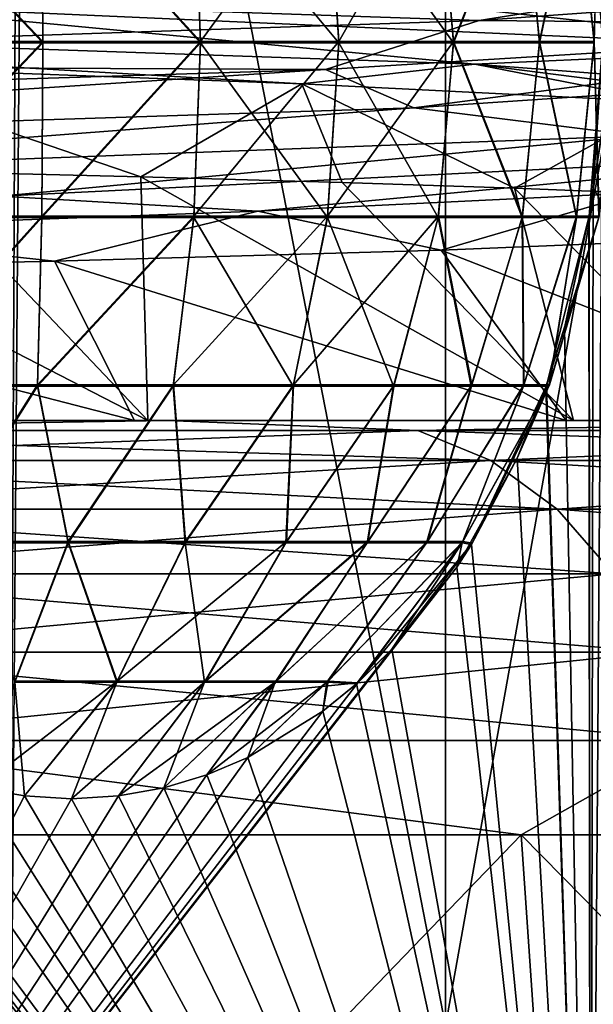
# Model space of a CAD drawing. Header units: metres. Extents: x -24 to 24, y -69 to 184.
# Tile 137 of 256: x 15.134 to 15.893, y -67.772 to -66.47. Entities that reach past the tile are written whole.
import ezdxf

# ---------------------------------------------------------------- set-up
doc = ezdxf.new("R2010")
doc.units = ezdxf.units.M
for name, color, linetype in [('149', 7, 'CONTINUOUS'), ('150', 7, 'CONTINUOUS'), ('363', 7, 'CONTINUOUS'), ('364', 7, 'CONTINUOUS'), ('367', 7, 'CONTINUOUS'), ('369', 7, 'CONTINUOUS'), ('3980', 7, 'CONTINUOUS'), ('3983', 7, 'CONTINUOUS'), ('3986', 7, 'CONTINUOUS'), ('3987', 7, 'CONTINUOUS'), ('43', 7, 'CONTINUOUS'), ('44', 7, 'CONTINUOUS'), ('5', 7, 'CONTINUOUS'), ('562', 2, 'CONTINUOUS'), ('570', 2, 'CONTINUOUS'), ('72', 7, 'CONTINUOUS'), ('73', 7, 'CONTINUOUS')]:
    doc.layers.add(name, color=color, linetype=linetype)

msp = doc.modelspace()

# ---------------------------------------------------------------- linework, layer by layer
at = {"layer": '149'}
for points in [[(16.411412, -66.470633, -2.442747), (15.481139, -66.362017, -5.991187), (15.343358, -66.412691, -6.315285)], [(16.467764, -66.420015, -2.09111), (15.481139, -66.362017, -5.991187), (16.411412, -66.470633, -2.442747)], [(15.010634, -66.446566, 7.018426), (16.260889, -66.388366, 3.18762), (15.741798, -66.471188, 5.244071)], [(15.741798, -66.471188, 5.244071), (16.260889, -66.388366, 3.18762), (16.540502, -66.413288, 1.310063)], [(16.205754, -66.50798, -3.456199), (15.343358, -66.412691, -6.315285), (14.905186, -66.450204, -7.239283)], [(16.411412, -66.470633, -2.442747), (15.343358, -66.412691, -6.315285), (16.205754, -66.50798, -3.456199)], [(15.741798, -66.471188, 5.244071), (16.540502, -66.413288, 1.310063), (16.487214, -66.478014, 1.931781)], [(14.021682, -66.529088, 8.871129), (15.010634, -66.446566, 7.018426), (15.741798, -66.471188, 5.244071)], [(15.73603, -66.528823, -5.080647), (14.905186, -66.450204, -7.239283), (14.04615, -66.470672, -8.725898)], [(16.205754, -66.50798, -3.456199), (14.905186, -66.450204, -7.239283), (15.73603, -66.528823, -5.080647)], [(15.507182, -66.555029, -5.612208), (14.04615, -66.470672, -8.725898), (14.864648, -66.530996, -7.142256)], [(15.73603, -66.528823, -5.080647), (14.04615, -66.470672, -8.725898), (15.507182, -66.555029, -5.612208)], [(14.021682, -66.529088, 8.871129), (15.741798, -66.471188, 5.244071), (15.538346, -66.536012, 5.841217)], [(15.538346, -66.536012, 5.841217), (15.741798, -66.471188, 5.244071), (16.487214, -66.478014, 1.931781)], [(15.538346, -66.536012, 5.841217), (16.487214, -66.478014, 1.931781), (15.65535, -66.586516, 5.496499)], [(15.65535, -66.586516, 5.496499), (16.487214, -66.478014, 1.931781), (16.517482, -66.528574, 1.572978)], [(16.496861, -66.586974, -1.135436), (16.205754, -66.50798, -3.456199), (15.73603, -66.528823, -5.080647)], [(13.676888, -66.59401, 9.407589), (14.021682, -66.529088, 8.871129), (15.538346, -66.536012, 5.841217)], [(15.992694, -66.579062, -4.025332), (15.73603, -66.528823, -5.080647), (15.507182, -66.555029, -5.612208)], [(15.65535, -66.586516, 5.496499), (16.517482, -66.528574, 1.572978), (15.952521, -66.623532, 4.482059)], [(16.316269, -66.603095, -2.397697), (15.73603, -66.528823, -5.080647), (15.992694, -66.579062, -4.025332)], [(16.496861, -66.586974, -1.135436), (15.73603, -66.528823, -5.080647), (16.316269, -66.603095, -2.397697)], [(13.676888, -66.59401, 9.407589), (15.538346, -66.536012, 5.841217), (13.875551, -66.644457, 9.097833)], [(13.875551, -66.644457, 9.097833), (15.538346, -66.536012, 5.841217), (15.65535, -66.586516, 5.496499)], [(13.875551, -66.644457, 9.097833), (15.65535, -66.586516, 5.496499), (14.413479, -66.681308, 8.174558)], [(14.413479, -66.681308, 8.174558), (15.65535, -66.586516, 5.496499), (15.952521, -66.623532, 4.482059)], [(14.413479, -66.681308, 8.174558), (15.952521, -66.623532, 4.482059), (15.109197, -66.703277, 6.719211)], [(15.109197, -66.703277, 6.719211), (15.952521, -66.623532, 4.482059), (16.283722, -66.645126, 2.87681)], [(15.109197, -66.703277, 6.719211), (16.283722, -66.645126, 2.87681), (15.449167, -66.72326, 5.769993)], [(15.449167, -66.72326, 5.769993), (16.283722, -66.645126, 2.87681), (15.95083, -66.699227, 4.188149)], [(14.791069, -66.747293, 7.293412), (15.109197, -66.703277, 6.719211), (15.449167, -66.72326, 5.769993)]]:
    msp.add_3dface(points, dxfattribs=at)
at = {"layer": '150'}
for points in [[(15.294532, -66.677862, -5.571927), (15.507182, -66.555029, -5.612208), (14.864648, -66.530996, -7.142256)], [(14.99029, -66.670302, -6.325679), (15.294532, -66.677862, -5.571927), (14.864648, -66.530996, -7.142256)], [(15.294532, -66.677862, -5.571927), (15.56066, -66.685415, -4.804256), (15.507182, -66.555029, -5.612208)], [(15.78835, -66.692971, -4.02358), (15.992694, -66.579062, -4.025332), (15.507182, -66.555029, -5.612208)], [(15.56066, -66.685415, -4.804256), (15.78835, -66.692971, -4.02358), (15.507182, -66.555029, -5.612208)], [(15.78835, -66.692971, -4.02358), (15.976921, -66.700529, -3.231957), (15.992694, -66.579062, -4.025332)], [(15.691206, -66.77462, 4.681295), (15.449167, -66.72326, 5.769993), (15.95083, -66.699227, 4.188149)], [(16.055322, -66.759994, 3.142661), (15.691206, -66.77462, 4.681295), (15.95083, -66.699227, 4.188149)], [(15.180082, -66.78924, 6.178396), (14.791069, -66.747293, 7.293412), (15.449167, -66.72326, 5.769993)], [(15.691206, -66.77462, 4.681295), (15.180082, -66.78924, 6.178396), (15.449167, -66.72326, 5.769993)], [(15.180082, -66.78924, 6.178396), (14.526611, -66.803855, 7.619995), (14.791069, -66.747293, 7.293412)]]:
    msp.add_3dface(points, dxfattribs=at)
at = {"layer": '363'}
for points in [[(15.164924, -66.499073, -15.821371), (14.938804, -66.499073, -15.893761), (14.945446, -66.268364, -15.870099)], [(15.163451, -66.268364, -15.798422), (15.164924, -66.499073, -15.821371), (14.945446, -66.268364, -15.870099)], [(15.364319, -66.268364, -15.687445), (15.373277, -66.499073, -15.707532), (15.163451, -66.268364, -15.798422)], [(15.373277, -66.499073, -15.707532), (15.164924, -66.499073, -15.821371), (15.163451, -66.268364, -15.798422)], [(15.541039, -66.268364, -15.541042), (15.373277, -66.499073, -15.707532), (15.364319, -66.268364, -15.687445)], [(15.556347, -66.499073, -15.556351), (15.373277, -66.499073, -15.707532), (15.541039, -66.268364, -15.541042)], [(15.687443, -66.268364, -15.364323), (15.556347, -66.499073, -15.556351), (15.541039, -66.268364, -15.541042)], [(15.707529, -66.499073, -15.373282), (15.556347, -66.499073, -15.556351), (15.687443, -66.268364, -15.364323)], [(15.798421, -66.268364, -15.163455), (15.707529, -66.499073, -15.373282), (15.687443, -66.268364, -15.364323)], [(15.821369, -66.499073, -15.16493), (15.707529, -66.499073, -15.373282), (15.798421, -66.268364, -15.163455)], [(15.870098, -66.268364, -14.94545), (15.821369, -66.499073, -15.16493), (15.798421, -66.268364, -15.163455)], [(15.89376, -66.499073, -14.93881), (15.821369, -66.499073, -15.16493), (15.870098, -66.268364, -14.94545)], [(15.899975, -66.268364, -14.717917), (15.89376, -66.499073, -14.93881), (15.870098, -66.268364, -14.94545)], [(15.886644, -66.268122, -14.486702), (15.92209, -66.499073, -14.703082), (15.899975, -66.268364, -14.717917)], [(15.892545, -66.307779, -14.480229), (15.92209, -66.499073, -14.703082), (15.886644, -66.268122, -14.486702)], [(15.164924, -66.499073, -15.821371), (14.945316, -66.729814, -15.87048), (14.938804, -66.499073, -15.893761)], [(15.16346, -66.729814, -15.798792), (14.945316, -66.729814, -15.87048), (15.164924, -66.499073, -15.821371)], [(15.373277, -66.499073, -15.707532), (15.16346, -66.729814, -15.798792), (15.164924, -66.499073, -15.821371)], [(15.364455, -66.729814, -15.687767), (15.16346, -66.729814, -15.798792), (15.373277, -66.499073, -15.707532)], [(15.556347, -66.499073, -15.556351), (15.364455, -66.729814, -15.687767), (15.373277, -66.499073, -15.707532)], [(15.541283, -66.729814, -15.541282), (15.364455, -66.729814, -15.687767), (15.556347, -66.499073, -15.556351)], [(15.707529, -66.499073, -15.373282), (15.541283, -66.729814, -15.541282), (15.556347, -66.499073, -15.556351)], [(15.687768, -66.729814, -15.364454), (15.541283, -66.729814, -15.541282), (15.707529, -66.499073, -15.373282)], [(15.798793, -66.729814, -15.163458), (15.687768, -66.729814, -15.364454), (15.707529, -66.499073, -15.373282)], [(15.821369, -66.499073, -15.16493), (15.798793, -66.729814, -15.163458), (15.707529, -66.499073, -15.373282)], [(15.87048, -66.729814, -14.945314), (15.798793, -66.729814, -15.163458), (15.821369, -66.499073, -15.16493)], [(15.89376, -66.499073, -14.93881), (15.87048, -66.729814, -14.945314), (15.821369, -66.499073, -15.16493)], [(15.900328, -66.729814, -14.717641), (15.87048, -66.729814, -14.945314), (15.89376, -66.499073, -14.93881)], [(15.905327, -66.499072, -14.466187), (15.886946, -66.730023, -14.486371), (15.92209, -66.499073, -14.703082)], [(15.892518, -66.692428, -14.480258), (15.886946, -66.730023, -14.486371), (15.905327, -66.499072, -14.466187)], [(15.886946, -66.730023, -14.486371), (15.900328, -66.729814, -14.717641), (15.92209, -66.499073, -14.703082)], [(15.16346, -66.729814, -15.798792), (14.962718, -66.952657, -15.800896), (14.945316, -66.729814, -15.87048)], [(15.157807, -66.952657, -15.731732), (14.962718, -66.952657, -15.800896), (15.16346, -66.729814, -15.798792)], [(15.364455, -66.729814, -15.687767), (15.157807, -66.952657, -15.731732), (15.16346, -66.729814, -15.798792)], [(15.337579, -66.952657, -15.62914), (15.157807, -66.952657, -15.731732), (15.364455, -66.729814, -15.687767)], [(15.541283, -66.729814, -15.541282), (15.337579, -66.952657, -15.62914), (15.364455, -66.729814, -15.687767)], [(15.496362, -66.952657, -15.496357), (15.337579, -66.952657, -15.62914), (15.541283, -66.729814, -15.541282)], [(15.687768, -66.729814, -15.364454), (15.496362, -66.952657, -15.496357), (15.541283, -66.729814, -15.541282)], [(15.629144, -66.952657, -15.337574), (15.496362, -66.952657, -15.496357), (15.687768, -66.729814, -15.364454)], [(15.731735, -66.952657, -15.157801), (15.629144, -66.952657, -15.337574), (15.687768, -66.729814, -15.364454)], [(15.798793, -66.729814, -15.163458), (15.731735, -66.952657, -15.157801), (15.687768, -66.729814, -15.364454)], [(15.800898, -66.952657, -14.962712), (15.731735, -66.952657, -15.157801), (15.798793, -66.729814, -15.163458)], [(15.87048, -66.729814, -14.945314), (15.800898, -66.952657, -14.962712), (15.798793, -66.729814, -15.163458)], [(15.834449, -66.952657, -14.758464), (15.800898, -66.952657, -14.962712), (15.87048, -66.729814, -14.945314)], [(15.886946, -66.730023, -14.486371), (15.830519, -66.953742, -14.548013), (15.900328, -66.729814, -14.717641)], [(15.830519, -66.953742, -14.548013), (15.834449, -66.952657, -14.758464), (15.900328, -66.729814, -14.717641)], [(15.854506, -66.877634, -14.521868), (15.830519, -66.953742, -14.548013), (15.886946, -66.730023, -14.486371)], [(15.900328, -66.729814, -14.717641), (15.834449, -66.952657, -14.758464), (15.87048, -66.729814, -14.945314)], [(15.157807, -66.952657, -15.731732), (15.026954, -67.159945, -15.673121), (14.962718, -66.952657, -15.800896)], [(15.198512, -67.159945, -15.594555), (15.026954, -67.159945, -15.673121), (15.157807, -66.952657, -15.731732)], [(15.337579, -66.952657, -15.62914), (15.198512, -67.159945, -15.594555), (15.157807, -66.952657, -15.731732)], [(15.35345, -67.159945, -15.486857), (15.198512, -67.159945, -15.594555), (15.337579, -66.952657, -15.62914)], [(15.496362, -66.952657, -15.496357), (15.35345, -67.159945, -15.486857), (15.337579, -66.952657, -15.62914)], [(15.486874, -67.159945, -15.35343), (15.35345, -67.159945, -15.486857), (15.496362, -66.952657, -15.496357)], [(15.629144, -66.952657, -15.337574), (15.486874, -67.159945, -15.35343), (15.496362, -66.952657, -15.496357)], [(15.594568, -67.159945, -15.198489), (15.486874, -67.159945, -15.35343), (15.629144, -66.952657, -15.337574)], [(15.731735, -66.952657, -15.157801), (15.594568, -67.159945, -15.198489), (15.629144, -66.952657, -15.337574)], [(15.67313, -67.159945, -15.02693), (15.594568, -67.159945, -15.198489), (15.731735, -66.952657, -15.157801)], [(15.800898, -66.952657, -14.962712), (15.67313, -67.159945, -15.02693), (15.731735, -66.952657, -15.157801)], [(15.720077, -67.159945, -14.844171), (15.67313, -67.159945, -15.02693), (15.800898, -66.952657, -14.962712)], [(15.834449, -66.952657, -14.758464), (15.720077, -67.159945, -14.844171), (15.800898, -66.952657, -14.962712)], [(15.732486, -67.162234, -14.653972), (15.720077, -67.159945, -14.844171), (15.834449, -66.952657, -14.758464)], [(15.830519, -66.953742, -14.548013), (15.732486, -67.162234, -14.653972), (15.834449, -66.952657, -14.758464)], [(15.791978, -67.049819, -14.58984), (15.732486, -67.162234, -14.653972), (15.830519, -66.953742, -14.548013)], [(15.198512, -67.159945, -15.594555), (15.127821, -67.344553, -15.473641), (15.026954, -67.159945, -15.673121)], [(15.263222, -67.344553, -15.37974), (15.127821, -67.344553, -15.473641), (15.198512, -67.159945, -15.594555)], [(15.35345, -67.159945, -15.486857), (15.263222, -67.344553, -15.37974), (15.198512, -67.159945, -15.594555)], [(15.486874, -67.159945, -15.35343), (15.263222, -67.344553, -15.37974), (15.35345, -67.159945, -15.486857)], [(15.379736, -67.344553, -15.263227), (15.263222, -67.344553, -15.37974), (15.486874, -67.159945, -15.35343)], [(15.594568, -67.159945, -15.198489), (15.379736, -67.344553, -15.263227), (15.486874, -67.159945, -15.35343)], [(15.473638, -67.344553, -15.127826), (15.379736, -67.344553, -15.263227), (15.594568, -67.159945, -15.198489)], [(15.67313, -67.159945, -15.02693), (15.473638, -67.344553, -15.127826), (15.594568, -67.159945, -15.198489)], [(15.541925, -67.344553, -14.977867), (15.473638, -67.344553, -15.127826), (15.67313, -67.159945, -15.02693)], [(15.720077, -67.159945, -14.844171), (15.541925, -67.344553, -14.977867), (15.67313, -67.159945, -15.02693)], [(15.581112, -67.346534, -14.814822), (15.541925, -67.344553, -14.977867), (15.720077, -67.159945, -14.844171)], [(15.732486, -67.162234, -14.653972), (15.581112, -67.346534, -14.814822), (15.720077, -67.159945, -14.844171)], [(15.626336, -67.302314, -14.767113), (15.581112, -67.346534, -14.814822), (15.732486, -67.162234, -14.653972)], [(15.712336, -67.193645, -14.675575), (15.626336, -67.302314, -14.767113), (15.732486, -67.162234, -14.653972)], [(15.080017, -67.485452, -15.324591), (15.263222, -67.344553, -15.37974), (15.140629, -67.496273, -15.264709)], [(15.127821, -67.344553, -15.473641), (15.263222, -67.344553, -15.37974), (15.080017, -67.485452, -15.324591)], [(15.263222, -67.344553, -15.37974), (15.202796, -67.5, -15.202796), (15.140629, -67.496273, -15.264709)], [(15.264728, -67.496271, -15.14061), (15.202796, -67.5, -15.202796), (15.379736, -67.344553, -15.263227)], [(15.379736, -67.344553, -15.263227), (15.202796, -67.5, -15.202796), (15.263222, -67.344553, -15.37974)], [(15.473638, -67.344553, -15.127826), (15.264728, -67.496271, -15.14061), (15.379736, -67.344553, -15.263227)], [(15.324624, -67.485444, -15.079983), (15.264728, -67.496271, -15.14061), (15.473638, -67.344553, -15.127826)], [(15.381783, -67.468193, -15.021676), (15.324624, -67.485444, -15.079983), (15.473638, -67.344553, -15.127826)], [(15.541925, -67.344553, -14.977867), (15.381783, -67.468193, -15.021676), (15.473638, -67.344553, -15.127826)], [(15.435756, -67.445299, -14.96621), (15.381783, -67.468193, -15.021676), (15.541925, -67.344553, -14.977867)], [(15.535165, -67.384287, -14.862995), (15.435756, -67.445299, -14.96621), (15.541925, -67.344553, -14.977867)], [(15.581112, -67.346534, -14.814822), (15.535165, -67.384287, -14.862995), (15.541925, -67.344553, -14.977867)]]:
    msp.add_3dface(points, dxfattribs=at)
at = {"layer": '364'}
for points in [[(15.164924, -66.500927, 15.821371), (14.945316, -66.270186, 15.87048), (14.938804, -66.500927, 15.893761)], [(15.16346, -66.270186, 15.798792), (14.945316, -66.270186, 15.87048), (15.164924, -66.500927, 15.821371)], [(15.373277, -66.500927, 15.707532), (15.16346, -66.270186, 15.798792), (15.164924, -66.500927, 15.821371)], [(15.364455, -66.270186, 15.687767), (15.16346, -66.270186, 15.798792), (15.373277, -66.500927, 15.707532)], [(15.556347, -66.500927, 15.556351), (15.364455, -66.270186, 15.687767), (15.373277, -66.500927, 15.707532)], [(15.541283, -66.270186, 15.541282), (15.364455, -66.270186, 15.687767), (15.556347, -66.500927, 15.556351)], [(15.707529, -66.500927, 15.373282), (15.541283, -66.270186, 15.541282), (15.556347, -66.500927, 15.556351)], [(15.687768, -66.270186, 15.364454), (15.541283, -66.270186, 15.541282), (15.707529, -66.500927, 15.373282)], [(15.798793, -66.270186, 15.163458), (15.687768, -66.270186, 15.364454), (15.707529, -66.500927, 15.373282)], [(15.821369, -66.500927, 15.16493), (15.798793, -66.270186, 15.163458), (15.707529, -66.500927, 15.373282)], [(15.87048, -66.270186, 14.945314), (15.798793, -66.270186, 15.163458), (15.821369, -66.500927, 15.16493)], [(15.89376, -66.500927, 14.93881), (15.87048, -66.270186, 14.945314), (15.821369, -66.500927, 15.16493)], [(15.900328, -66.270186, 14.717641), (15.87048, -66.270186, 14.945314), (15.89376, -66.500927, 14.93881)], [(15.905327, -66.500928, 14.466187), (15.886946, -66.269977, 14.486371), (15.92209, -66.500927, 14.703082)], [(15.892518, -66.307572, 14.480258), (15.886946, -66.269977, 14.486371), (15.905327, -66.500928, 14.466187)], [(15.886946, -66.269977, 14.486371), (15.900328, -66.270186, 14.717641), (15.92209, -66.500927, 14.703082)], [(15.164924, -66.500927, 15.821371), (14.938804, -66.500927, 15.893761), (14.945446, -66.731636, 15.870099)], [(15.163451, -66.731636, 15.798422), (15.164924, -66.500927, 15.821371), (14.945446, -66.731636, 15.870099)], [(15.364319, -66.731636, 15.687445), (15.373277, -66.500927, 15.707532), (15.163451, -66.731636, 15.798422)], [(15.373277, -66.500927, 15.707532), (15.164924, -66.500927, 15.821371), (15.163451, -66.731636, 15.798422)], [(15.541039, -66.731636, 15.541042), (15.373277, -66.500927, 15.707532), (15.364319, -66.731636, 15.687445)], [(15.556347, -66.500927, 15.556351), (15.373277, -66.500927, 15.707532), (15.541039, -66.731636, 15.541042)], [(15.687443, -66.731636, 15.364323), (15.556347, -66.500927, 15.556351), (15.541039, -66.731636, 15.541042)], [(15.707529, -66.500927, 15.373282), (15.556347, -66.500927, 15.556351), (15.687443, -66.731636, 15.364323)], [(15.798421, -66.731636, 15.163455), (15.707529, -66.500927, 15.373282), (15.687443, -66.731636, 15.364323)], [(15.821369, -66.500927, 15.16493), (15.707529, -66.500927, 15.373282), (15.798421, -66.731636, 15.163455)], [(15.870098, -66.731636, 14.94545), (15.821369, -66.500927, 15.16493), (15.798421, -66.731636, 15.163455)], [(15.89376, -66.500927, 14.93881), (15.821369, -66.500927, 15.16493), (15.870098, -66.731636, 14.94545)], [(15.899975, -66.731636, 14.717917), (15.89376, -66.500927, 14.93881), (15.870098, -66.731636, 14.94545)], [(15.886644, -66.731878, 14.486702), (15.92209, -66.500927, 14.703082), (15.899975, -66.731636, 14.717917)], [(15.892545, -66.692221, 14.480229), (15.92209, -66.500927, 14.703082), (15.886644, -66.731878, 14.486702)], [(15.163451, -66.731636, 15.798422), (14.945446, -66.731636, 15.870099), (14.962909, -66.954385, 15.800152)], [(15.15775, -66.954385, 15.731018), (15.163451, -66.731636, 15.798422), (14.962909, -66.954385, 15.800152)], [(15.337295, -66.954385, 15.628518), (15.364319, -66.731636, 15.687445), (15.15775, -66.954385, 15.731018)], [(15.364319, -66.731636, 15.687445), (15.163451, -66.731636, 15.798422), (15.15775, -66.954385, 15.731018)], [(15.495884, -66.954385, 15.495883), (15.364319, -66.731636, 15.687445), (15.337295, -66.954385, 15.628518)], [(15.541039, -66.731636, 15.541042), (15.364319, -66.731636, 15.687445), (15.495884, -66.954385, 15.495883)], [(15.628519, -66.954385, 15.337294), (15.541039, -66.731636, 15.541042), (15.495884, -66.954385, 15.495883)], [(15.687443, -66.731636, 15.364323), (15.541039, -66.731636, 15.541042), (15.628519, -66.954385, 15.337294)], [(15.731019, -66.954385, 15.157749), (15.687443, -66.731636, 15.364323), (15.628519, -66.954385, 15.337294)], [(15.798421, -66.731636, 15.163455), (15.687443, -66.731636, 15.364323), (15.731019, -66.954385, 15.157749)], [(15.800153, -66.954385, 14.962907), (15.798421, -66.731636, 15.163455), (15.731019, -66.954385, 15.157749)], [(15.870098, -66.731636, 14.94545), (15.798421, -66.731636, 15.163455), (15.800153, -66.954385, 14.962907)], [(15.833741, -66.954385, 14.758911), (15.870098, -66.731636, 14.94545), (15.800153, -66.954385, 14.962907)], [(15.829933, -66.955414, 14.54865), (15.899975, -66.731636, 14.717917), (15.833741, -66.954385, 14.758911)], [(15.85459, -66.877333, 14.521776), (15.899975, -66.731636, 14.717917), (15.829933, -66.955414, 14.54865)], [(15.899975, -66.731636, 14.717917), (15.870098, -66.731636, 14.94545), (15.833741, -66.954385, 14.758911)], [(15.886644, -66.731878, 14.486702), (15.899975, -66.731636, 14.717917), (15.85459, -66.877333, 14.521776)], [(15.15775, -66.954385, 15.731018), (14.962909, -66.954385, 15.800152), (15.027102, -67.161519, 15.672029)], [(15.198288, -67.161519, 15.593554), (15.15775, -66.954385, 15.731018), (15.027102, -67.161519, 15.672029)], [(15.337295, -66.954385, 15.628518), (15.15775, -66.954385, 15.731018), (15.198288, -67.161519, 15.593554)], [(15.352897, -67.161519, 15.486042), (15.337295, -66.954385, 15.628518), (15.198288, -67.161519, 15.593554)], [(15.495884, -66.954385, 15.495883), (15.337295, -66.954385, 15.628518), (15.352897, -67.161519, 15.486042)], [(15.486055, -67.161519, 15.352881), (15.495884, -66.954385, 15.495883), (15.352897, -67.161519, 15.486042)], [(15.593564, -67.161519, 15.19827), (15.628519, -66.954385, 15.337294), (15.486055, -67.161519, 15.352881)], [(15.628519, -66.954385, 15.337294), (15.495884, -66.954385, 15.495883), (15.486055, -67.161519, 15.352881)], [(15.672036, -67.161519, 15.027082), (15.731019, -66.954385, 15.157749), (15.593564, -67.161519, 15.19827)], [(15.731019, -66.954385, 15.157749), (15.628519, -66.954385, 15.337294), (15.593564, -67.161519, 15.19827)], [(15.718995, -67.161519, 14.844715), (15.800153, -66.954385, 14.962907), (15.672036, -67.161519, 15.027082)], [(15.800153, -66.954385, 14.962907), (15.731019, -66.954385, 15.157749), (15.672036, -67.161519, 15.027082)], [(15.731557, -67.163749, 14.654969), (15.833741, -66.954385, 14.758911), (15.718995, -67.161519, 14.844715)], [(15.833741, -66.954385, 14.758911), (15.800153, -66.954385, 14.962907), (15.718995, -67.161519, 14.844715)], [(15.792076, -67.0496, 14.589734), (15.833741, -66.954385, 14.758911), (15.731557, -67.163749, 14.654969)], [(15.829933, -66.955414, 14.54865), (15.833741, -66.954385, 14.758911), (15.792076, -67.0496, 14.589734)], [(15.198288, -67.161519, 15.593554), (15.027102, -67.161519, 15.672029), (15.12788, -67.34592, 15.472164)], [(15.262618, -67.34592, 15.37861), (15.198288, -67.161519, 15.593554), (15.12788, -67.34592, 15.472164)], [(15.352897, -67.161519, 15.486042), (15.198288, -67.161519, 15.593554), (15.262618, -67.34592, 15.37861)], [(15.378607, -67.34592, 15.262621), (15.352897, -67.161519, 15.486042), (15.262618, -67.34592, 15.37861)], [(15.486055, -67.161519, 15.352881), (15.352897, -67.161519, 15.486042), (15.378607, -67.34592, 15.262621)], [(15.472162, -67.34592, 15.127883), (15.593564, -67.161519, 15.19827), (15.378607, -67.34592, 15.262621)], [(15.593564, -67.161519, 15.19827), (15.486055, -67.161519, 15.352881), (15.378607, -67.34592, 15.262621)], [(15.540311, -67.34592, 14.978676), (15.672036, -67.161519, 15.027082), (15.472162, -67.34592, 15.127883)], [(15.672036, -67.161519, 15.027082), (15.593564, -67.161519, 15.19827), (15.472162, -67.34592, 15.127883)], [(15.579596, -67.347888, 14.816417), (15.718995, -67.161519, 14.844715), (15.540311, -67.34592, 14.978676)], [(15.718995, -67.161519, 14.844715), (15.672036, -67.161519, 15.027082), (15.540311, -67.34592, 14.978676)], [(15.626332, -67.302319, 14.767117), (15.718995, -67.161519, 14.844715), (15.579596, -67.347888, 14.816417)], [(15.71234, -67.193639, 14.675571), (15.718995, -67.161519, 14.844715), (15.626332, -67.302319, 14.767117)], [(15.731557, -67.163749, 14.654969), (15.718995, -67.161519, 14.844715), (15.71234, -67.193639, 14.675571)], [(15.140629, -67.496273, 15.264709), (15.12788, -67.34592, 15.472164), (15.080017, -67.485452, 15.324591)], [(15.262618, -67.34592, 15.37861), (15.12788, -67.34592, 15.472164), (15.140629, -67.496273, 15.264709)], [(15.202796, -67.5, 15.202796), (15.262618, -67.34592, 15.37861), (15.140629, -67.496273, 15.264709)], [(15.264728, -67.496271, 15.14061), (15.378607, -67.34592, 15.262621), (15.202796, -67.5, 15.202796)], [(15.378607, -67.34592, 15.262621), (15.262618, -67.34592, 15.37861), (15.202796, -67.5, 15.202796)], [(15.324624, -67.485444, 15.079983), (15.378607, -67.34592, 15.262621), (15.264728, -67.496271, 15.14061)], [(15.381783, -67.468192, 15.021676), (15.472162, -67.34592, 15.127883), (15.324624, -67.485444, 15.079983)], [(15.472162, -67.34592, 15.127883), (15.378607, -67.34592, 15.262621), (15.324624, -67.485444, 15.079983)], [(15.435756, -67.445298, 14.966209), (15.472162, -67.34592, 15.127883), (15.381783, -67.468192, 15.021676)], [(15.535166, -67.384287, 14.862995), (15.540311, -67.34592, 14.978676), (15.435756, -67.445298, 14.966209)], [(15.540311, -67.34592, 14.978676), (15.472162, -67.34592, 15.127883), (15.435756, -67.445298, 14.966209)], [(15.579596, -67.347888, 14.816417), (15.540311, -67.34592, 14.978676), (15.535166, -67.384287, 14.862995)]]:
    msp.add_3dface(points, dxfattribs=at)
at = {"layer": '367'}
for points in [[(16.758269, 145.2, -17.527775), (15.119628, -68.3, -18.959413), (15.119628, 145.2, -18.959413)], [(16.758269, -68.3, -17.527775), (15.119628, -68.3, -18.959413), (16.758269, 145.2, -17.527775)]]:
    msp.add_3dface(points, dxfattribs=at)
at = {"layer": '369'}
for points in [[(15.75032, 69.513851, 18.438815), (16.758269, -68.3, 17.527775), (16.877375, 70.528136, 17.413119)], [(14.535493, 68.627185, 19.410872), (15.119628, -68.3, 18.959413), (15.75032, 69.513851, 18.438815)], [(15.119628, -68.3, 18.959413), (16.758269, -68.3, 17.527775), (15.75032, 69.513851, 18.438815)]]:
    msp.add_3dface(points, dxfattribs=at)
at = {"layer": '3980'}
for points in [[(15.888674, -63.517461, 14.484476), (15.905327, -66.500928, 14.466187), (17.157362, -68.765914, 12.956655)], [(15.888674, -63.517461, 14.484476), (15.892518, -66.307572, 14.480258), (15.905327, -66.500928, 14.466187)], [(17.157355, -63.517461, 12.956665), (15.888674, -63.517461, 14.484476), (17.157362, -68.765914, 12.956655)], [(15.892545, -66.692221, 14.480229), (15.886644, -66.731878, 14.486702), (15.888695, -68.765914, 14.484451)], [(15.892545, -66.692221, 14.480229), (15.888695, -68.765914, 14.484451), (17.157362, -68.765914, 12.956655)], [(15.886644, -66.731878, 14.486702), (15.85459, -66.877333, 14.521776), (15.888695, -68.765914, 14.484451)], [(15.85459, -66.877333, 14.521776), (15.829933, -66.955414, 14.54865), (15.888695, -68.765914, 14.484451)], [(15.829933, -66.955414, 14.54865), (15.792076, -67.0496, 14.589734), (15.888695, -68.765914, 14.484451)], [(15.792076, -67.0496, 14.589734), (15.731557, -67.163749, 14.654969), (15.888695, -68.765914, 14.484451)], [(15.731557, -67.163749, 14.654969), (15.71234, -67.193639, 14.675571), (15.888695, -68.765914, 14.484451)], [(14.675706, -67.193826, 15.712213), (14.484464, -68.765914, 15.888685), (15.888695, -68.765914, 14.484451)], [(14.767251, -67.302454, 15.626206), (14.675706, -67.193826, 15.712213), (15.888695, -68.765914, 14.484451)], [(15.71234, -67.193639, 14.675571), (15.626332, -67.302319, 14.767117), (15.888695, -68.765914, 14.484451)], [(14.816407, -67.34788, 15.579604), (14.767251, -67.302454, 15.626206), (15.888695, -68.765914, 14.484451)], [(15.626332, -67.302319, 14.767117), (15.579596, -67.347888, 14.816417), (15.888695, -68.765914, 14.484451)], [(14.86309, -67.384355, 15.535075), (14.816407, -67.34788, 15.579604), (15.888695, -68.765914, 14.484451)], [(15.579596, -67.347888, 14.816417), (15.535166, -67.384287, 14.862995), (15.888695, -68.765914, 14.484451)], [(14.966277, -67.44533, 15.435691), (14.86309, -67.384355, 15.535075), (15.888695, -68.765914, 14.484451)], [(15.535166, -67.384287, 14.862995), (15.435756, -67.445298, 14.966209), (15.888695, -68.765914, 14.484451)], [(15.021728, -67.468211, 15.381733), (14.966277, -67.44533, 15.435691), (15.888695, -68.765914, 14.484451)], [(15.435756, -67.445298, 14.966209), (15.381783, -67.468192, 15.021676), (15.888695, -68.765914, 14.484451)], [(15.080017, -67.485452, 15.324591), (15.021728, -67.468211, 15.381733), (15.888695, -68.765914, 14.484451)], [(15.381783, -67.468192, 15.021676), (15.324624, -67.485444, 15.079983), (15.888695, -68.765914, 14.484451)], [(15.140629, -67.496273, 15.264709), (15.080017, -67.485452, 15.324591), (15.888695, -68.765914, 14.484451)], [(15.324624, -67.485444, 15.079983), (15.264728, -67.496271, 15.14061), (15.888695, -68.765914, 14.484451)], [(15.202796, -67.5, 15.202796), (15.140629, -67.496273, 15.264709), (15.888695, -68.765914, 14.484451)], [(15.264728, -67.496271, 15.14061), (15.202796, -67.5, 15.202796), (15.888695, -68.765914, 14.484451)]]:
    msp.add_3dface(points, dxfattribs=at)
at = {"layer": '3983'}
for points in [[(17.157365, -63.517461, -12.956651), (17.157362, -68.765914, -12.956655), (15.888695, -68.765914, -14.484451)], [(15.905327, -66.499072, -14.466187), (17.157365, -63.517461, -12.956651), (15.888695, -68.765914, -14.484451)], [(15.892518, -66.692428, -14.480258), (15.905327, -66.499072, -14.466187), (15.888695, -68.765914, -14.484451)], [(15.886946, -66.730023, -14.486371), (15.892518, -66.692428, -14.480258), (15.888695, -68.765914, -14.484451)], [(15.854506, -66.877634, -14.521868), (15.886946, -66.730023, -14.486371), (15.888695, -68.765914, -14.484451)], [(15.830519, -66.953742, -14.548013), (15.854506, -66.877634, -14.521868), (15.888695, -68.765914, -14.484451)], [(15.791978, -67.049819, -14.58984), (15.830519, -66.953742, -14.548013), (15.888695, -68.765914, -14.484451)], [(15.712336, -67.193645, -14.675575), (15.791978, -67.049819, -14.58984), (15.888695, -68.765914, -14.484451)], [(15.712336, -67.193645, -14.675575), (15.732486, -67.162234, -14.653972), (15.791978, -67.049819, -14.58984)], [(15.712336, -67.193645, -14.675575), (15.888695, -68.765914, -14.484451), (14.484464, -68.765914, -15.888685)], [(15.626336, -67.302314, -14.767113), (15.712336, -67.193645, -14.675575), (14.484464, -68.765914, -15.888685)], [(15.581112, -67.346534, -14.814822), (15.626336, -67.302314, -14.767113), (14.484464, -68.765914, -15.888685)], [(15.535165, -67.384287, -14.862995), (15.581112, -67.346534, -14.814822), (14.484464, -68.765914, -15.888685)], [(15.435756, -67.445299, -14.96621), (15.535165, -67.384287, -14.862995), (14.484464, -68.765914, -15.888685)], [(15.381783, -67.468193, -15.021676), (15.435756, -67.445299, -14.96621), (14.484464, -68.765914, -15.888685)], [(15.324624, -67.485444, -15.079983), (15.381783, -67.468193, -15.021676), (14.484464, -68.765914, -15.888685)], [(15.264728, -67.496271, -15.14061), (15.324624, -67.485444, -15.079983), (14.484464, -68.765914, -15.888685)], [(15.080017, -67.485452, -15.324591), (15.140629, -67.496273, -15.264709), (14.484464, -68.765914, -15.888685)], [(15.202796, -67.5, -15.202796), (15.264728, -67.496271, -15.14061), (14.484464, -68.765914, -15.888685)], [(15.140629, -67.496273, -15.264709), (15.202796, -67.5, -15.202796), (14.484464, -68.765914, -15.888685)]]:
    msp.add_3dface(points, dxfattribs=at)
at = {"layer": '3986'}
for points in [[(14.544672, -67.547707, 13.868295), (15.79708, -67.547707, 12.422938), (14.621787, -68.765914, 13.941865)], [(14.621787, -68.765914, 13.941865), (15.79708, -67.547707, 12.422938), (15.880852, -68.765914, 12.488827)], [(15.79708, -67.547707, 12.422938), (16.906425, -67.547707, 10.865077), (15.880852, -68.765914, 12.488827)], [(15.880852, -68.765914, 12.488827), (16.906425, -67.547707, 10.865077), (16.99608, -68.765914, 10.922706)]]:
    msp.add_3dface(points, dxfattribs=at)
at = {"layer": '3987'}
for points in [[(15.880852, -68.765914, -12.488827), (14.544672, -67.547707, -13.868296), (14.621787, -68.765914, -13.941865)], [(15.79708, -67.547707, -12.422938), (14.544672, -67.547707, -13.868296), (15.880852, -68.765914, -12.488827)], [(16.99608, -68.765914, -10.922706), (15.79708, -67.547707, -12.422938), (15.880852, -68.765914, -12.488827)], [(16.906425, -67.547707, -10.865077), (15.79708, -67.547707, -12.422938), (16.99608, -68.765914, -10.922706)]]:
    msp.add_3dface(points, dxfattribs=at)
at = {"layer": '43'}
for points in [[(14.589277, -67, -7.91918), (15.303462, -67, -6.431497), (14.648944, -66.662742, -7.062967)], [(14.648944, -66.662742, -7.062967), (15.303462, -67, -6.431497), (14.99029, -66.670302, -6.325679)], [(14.99029, -66.670302, -6.325679), (15.303462, -67, -6.431497), (15.294532, -66.677862, -5.571927)], [(15.294532, -66.677862, -5.571927), (15.866425, -67, -4.880244), (15.56066, -66.685415, -4.804256)], [(15.303462, -67, -6.431497), (15.866425, -67, -4.880244), (15.294532, -66.677862, -5.571927)], [(15.56066, -66.685415, -4.804256), (15.866425, -67, -4.880244), (15.78835, -66.692971, -4.02358)], [(15.78835, -66.692971, -4.02358), (16.089422, -67, -4.085422), (15.976921, -66.700529, -3.231957)], [(15.866425, -67, -4.880244), (16.089422, -67, -4.085422), (15.78835, -66.692971, -4.02358)]]:
    msp.add_3dface(points, dxfattribs=at)
at = {"layer": '44'}
for points in [[(16.055322, -66.759994, 3.142661), (16.268306, -67, 3.301901), (15.691206, -66.77462, 4.681295)], [(15.691206, -66.77462, 4.681295), (15.856711, -67, 4.911722), (15.180082, -66.78924, 6.178396)], [(16.268306, -67, 3.301901), (15.856711, -67, 4.911722), (15.691206, -66.77462, 4.681295)], [(15.180082, -66.78924, 6.178396), (15.286204, -67, 6.472413), (14.526611, -66.803855, 7.619995)], [(15.856711, -67, 4.911722), (15.286204, -67, 6.472413), (15.180082, -66.78924, 6.178396)], [(15.286204, -67, 6.472413), (14.562799, -67, 7.96776), (14.526611, -66.803855, 7.619995)]]:
    msp.add_3dface(points, dxfattribs=at)
at = {"layer": '5'}
for points in [[(11.553046, -67, 11.920043), (15.328698, -67, 12.051599), (10.303428, -67, 13.015363)], [(15.328698, -67, 12.051599), (14.113511, -67, 13.454323), (10.303428, -67, 13.015363)], [(10.381445, -67, -12.953215), (15.328728, -67, -12.051561), (11.012778, -67, -12.420902)], [(14.113544, -67, -13.454289), (15.328728, -67, -12.051561), (10.381445, -67, -12.953215)], [(11.012778, -67, -12.420902), (15.328728, -67, -12.051561), (11.616431, -67, -11.858286)], [(12.68656, -67, 10.705666), (15.328698, -67, 12.051599), (11.553046, -67, 11.920043)], [(11.616431, -67, -11.858286), (16.40505, -67, -10.539657), (12.191446, -67, -11.266267)], [(15.328728, -67, -12.051561), (16.40505, -67, -10.539657), (11.616431, -67, -11.858286)], [(12.191446, -67, -11.266267), (16.40505, -67, -10.539657), (12.736638, -67, -10.646036)], [(13.693237, -67, 9.383792), (16.405024, -67, 10.539697), (12.68656, -67, 10.705666)], [(16.405024, -67, 10.539697), (15.328698, -67, 12.051599), (12.68656, -67, 10.705666)], [(12.736638, -67, -10.646036), (16.40505, -67, -10.539657), (13.730614, -67, -9.329007)], [(14.562799, -67, 7.96776), (17.332739, -67, 8.932312), (13.693237, -67, 9.383792)], [(17.332739, -67, 8.932312), (16.405024, -67, 10.539697), (13.693237, -67, 9.383792)], [(13.730614, -67, -9.329007), (17.332761, -67, -8.93227), (14.177532, -67, -8.634677)], [(16.40505, -67, -10.539657), (17.332761, -67, -8.93227), (13.730614, -67, -9.329007)], [(14.177532, -67, -8.634677), (18.103442, -67, -7.243993), (14.589277, -67, -7.91918)], [(17.332761, -67, -8.93227), (18.103442, -67, -7.243993), (14.177532, -67, -8.634677)], [(15.286204, -67, 6.472413), (18.103425, -67, 7.244036), (14.562799, -67, 7.96776)], [(18.103425, -67, 7.244036), (17.332739, -67, 8.932312), (14.562799, -67, 7.96776)], [(14.589277, -67, -7.91918), (18.103442, -67, -7.243993), (15.303462, -67, -6.431497)], [(15.856711, -67, 4.911722), (18.710148, -67, 5.490033), (15.286204, -67, 6.472413)], [(18.710148, -67, 5.490033), (18.103425, -67, 7.244036), (15.286204, -67, 6.472413)], [(15.303462, -67, -6.431497), (18.710162, -67, -5.489986), (15.866425, -67, -4.880244)], [(18.103442, -67, -7.243993), (18.710162, -67, -5.489986), (15.303462, -67, -6.431497)], [(16.268306, -67, 3.301901), (19.147314, -67, 3.68652), (15.856711, -67, 4.911722)], [(19.147314, -67, 3.68652), (18.710148, -67, 5.490033), (15.856711, -67, 4.911722)], [(15.866425, -67, -4.880244), (19.147322, -67, -3.686477), (16.089422, -67, -4.085422)], [(18.710162, -67, -5.489986), (19.147322, -67, -3.686477), (15.866425, -67, -4.880244)]]:
    msp.add_3dface(points, dxfattribs=at)
at = {"layer": '562'}
for points in [[(15.697156, -67.8, -17.218865), (14.04146, -59.3, -18.593747), (14.885065, -67.8, -17.925536)], [(15.697163, -59.3, -17.218857), (14.04146, -59.3, -18.593747), (15.697156, -67.8, -17.218865)], [(16.475613, -67.8, -16.475563), (15.697163, -59.3, -17.218857), (15.697156, -67.8, -17.218865)], [(17.218872, -67.8, -15.697147), (15.697163, -59.3, -17.218857), (16.475613, -67.8, -16.475563)], [(17.218875, -59.3, -15.697141), (15.697163, -59.3, -17.218857), (17.218872, -67.8, -15.697147)]]:
    msp.add_3dface(points, dxfattribs=at)
at = {"layer": '570'}
for points in [[(14.04146, -59.3, 18.593747), (15.697163, -59.3, 17.218857), (14.041472, -67.8, 18.593737)], [(14.041472, -67.8, 18.593737), (15.697163, -59.3, 17.218857), (14.885065, -67.8, 17.925536)], [(14.885065, -67.8, 17.925536), (15.697163, -59.3, 17.218857), (15.697156, -67.8, 17.218865)], [(15.697156, -67.8, 17.218865), (17.218875, -59.3, 15.697141), (16.475613, -67.8, 16.475563)], [(15.697163, -59.3, 17.218857), (17.218875, -59.3, 15.697141), (15.697156, -67.8, 17.218865)]]:
    msp.add_3dface(points, dxfattribs=at)
at = {"layer": '72'}
for points in [[(15.328728, -67, -12.051561), (14.113544, -67, -13.454289), (14.502729, -67.013291, -13.220984)], [(15.660741, -67.013291, -11.826443), (15.328728, -67, -12.051561), (14.502729, -67.013291, -13.220984)], [(16.40505, -67, -10.539657), (15.328728, -67, -12.051561), (15.660741, -67.013291, -11.826443)], [(16.685142, -67.013291, -10.331003), (16.40505, -67, -10.539657), (15.660741, -67.013291, -11.826443)], [(15.757078, -67.052887, -11.899193), (14.502729, -67.013291, -13.220984), (14.591942, -67.052887, -13.302313)], [(15.660741, -67.013291, -11.826443), (14.502729, -67.013291, -13.220984), (15.757078, -67.052887, -11.899193)], [(16.78778, -67.052887, -10.394554), (15.660741, -67.013291, -11.826443), (15.757078, -67.052887, -11.899193)], [(16.685142, -67.013291, -10.331003), (15.660741, -67.013291, -11.826443), (16.78778, -67.052887, -10.394554)], [(15.844602, -67.117015, -11.965288), (14.591942, -67.052887, -13.302313), (14.672994, -67.117015, -13.376202)], [(15.757078, -67.052887, -11.899193), (14.591942, -67.052887, -13.302313), (15.844602, -67.117015, -11.965288)], [(16.881029, -67.117015, -10.452291), (15.757078, -67.052887, -11.899193), (15.844602, -67.117015, -11.965288)], [(16.78778, -67.052887, -10.394554), (15.757078, -67.052887, -11.899193), (16.881029, -67.117015, -10.452291)], [(15.919389, -67.202798, -12.021764), (14.672994, -67.117015, -13.376202), (14.742251, -67.202798, -13.439337)], [(15.844602, -67.117015, -11.965288), (14.672994, -67.117015, -13.376202), (15.919389, -67.202798, -12.021764)], [(16.960708, -67.202798, -10.501626), (15.844602, -67.117015, -11.965288), (15.919389, -67.202798, -12.021764)], [(16.881029, -67.117015, -10.452291), (15.844602, -67.117015, -11.965288), (16.960708, -67.202798, -10.501626)], [(15.978084, -67.30639, -12.066089), (14.742251, -67.202798, -13.439337), (14.796606, -67.30639, -13.488889)], [(15.919389, -67.202798, -12.021764), (14.742251, -67.202798, -13.439337), (15.978084, -67.30639, -12.066089)], [(16.018058, -67.423147, -12.096276), (14.796606, -67.30639, -13.488889), (14.833624, -67.423147, -13.522635)], [(15.978084, -67.30639, -12.066089), (14.796606, -67.30639, -13.488889), (16.018058, -67.423147, -12.096276)], [(15.79708, -67.547707, -12.422938), (14.833624, -67.423147, -13.522635), (14.544672, -67.547707, -13.868296)], [(16.018058, -67.423147, -12.096276), (14.833624, -67.423147, -13.522635), (15.79708, -67.547707, -12.422938)], [(16.906425, -67.547707, -10.865077), (16.018058, -67.423147, -12.096276), (15.79708, -67.547707, -12.422938)]]:
    msp.add_3dface(points, dxfattribs=at)
at = {"layer": '73'}
for points in [[(14.113511, -67, 13.454323), (15.328698, -67, 12.051599), (14.502729, -67.013291, 13.220984)], [(14.502729, -67.013291, 13.220984), (15.328698, -67, 12.051599), (15.660741, -67.013291, 11.826443)], [(15.328698, -67, 12.051599), (16.405024, -67, 10.539697), (15.660741, -67.013291, 11.826443)], [(15.660741, -67.013291, 11.826443), (16.405024, -67, 10.539697), (16.685142, -67.013291, 10.331003)], [(14.502729, -67.013291, 13.220984), (15.660741, -67.013291, 11.826443), (14.591942, -67.052887, 13.302313)], [(14.591942, -67.052887, 13.302313), (15.660741, -67.013291, 11.826443), (15.757078, -67.052887, 11.899193)], [(15.660741, -67.013291, 11.826443), (16.685142, -67.013291, 10.331003), (15.757078, -67.052887, 11.899193)], [(15.757078, -67.052887, 11.899193), (16.685142, -67.013291, 10.331003), (16.78778, -67.052887, 10.394554)], [(14.591942, -67.052887, 13.302313), (15.757078, -67.052887, 11.899193), (14.672994, -67.117015, 13.376202)], [(14.672994, -67.117015, 13.376202), (15.757078, -67.052887, 11.899193), (15.844602, -67.117015, 11.965288)], [(15.757078, -67.052887, 11.899193), (16.78778, -67.052887, 10.394554), (15.844602, -67.117015, 11.965288)], [(15.844602, -67.117015, 11.965288), (16.78778, -67.052887, 10.394554), (16.881029, -67.117015, 10.452291)], [(14.672994, -67.117015, 13.376202), (15.844602, -67.117015, 11.965288), (14.742251, -67.202798, 13.439337)], [(14.742251, -67.202798, 13.439337), (15.844602, -67.117015, 11.965288), (15.919389, -67.202798, 12.021764)], [(15.844602, -67.117015, 11.965288), (16.881029, -67.117015, 10.452291), (15.919389, -67.202798, 12.021764)], [(14.742251, -67.202798, 13.439337), (15.919389, -67.202798, 12.021764), (14.796606, -67.30639, 13.488889)], [(14.796606, -67.30639, 13.488889), (15.919389, -67.202798, 12.021764), (15.978084, -67.30639, 12.066089)], [(14.796606, -67.30639, 13.488889), (15.978084, -67.30639, 12.066089), (14.833624, -67.423147, 13.522635)], [(14.833624, -67.423147, 13.522635), (15.978084, -67.30639, 12.066089), (16.018058, -67.423147, 12.096276)], [(14.544672, -67.547707, 13.868295), (14.833624, -67.423147, 13.522635), (15.79708, -67.547707, 12.422938)], [(14.833624, -67.423147, 13.522635), (16.018058, -67.423147, 12.096276), (15.79708, -67.547707, 12.422938)], [(15.79708, -67.547707, 12.422938), (16.018058, -67.423147, 12.096276), (16.906425, -67.547707, 10.865077)]]:
    msp.add_3dface(points, dxfattribs=at)

doc.saveas('drawing.dxf')
